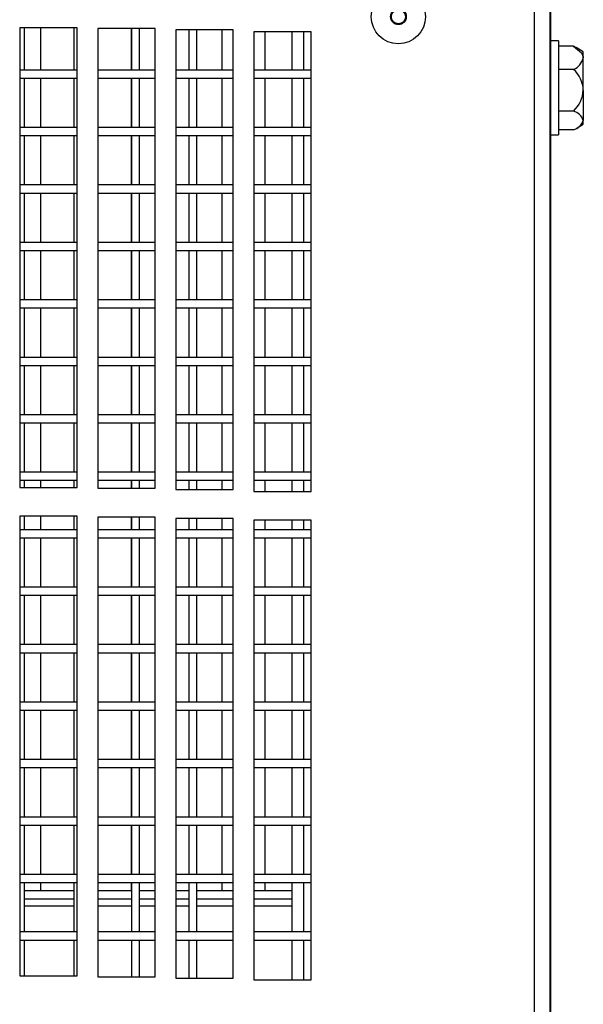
# Model space of a CAD drawing. Extents: x 10 to 130, y 5 to 85.
# Tile 21 of 51: x 27.85 to 30.3, y 28.59 to 32.88. Entities that reach past the tile are written whole.
import ezdxf

# ---------------------------------------------------------------- set-up
doc = ezdxf.new("R2010")
doc.units = 0
doc.layers.add('BODY', color=3, linetype='CONTINUOUS')

msp = doc.modelspace()

# ---------------------------------------------------------------- linework, layer by layer
at = {"layer": 'BODY', "linetype": 'CONTINUOUS'}
for p, q in [((30.0884, 8.1973), (30.0884, 46.0593)), ((30.1554, 8.167), (30.1554, 46.0896)), ((30.1574, 45.2453), (30.1574, 9.0353)), ((28.0967, 32.842), (27.8467, 32.842)), ((27.8467, 32.842), (27.8467, 30.842)), ((27.8679, 32.6583), (27.8679, 32.842)), ((27.9369, 32.842), (27.9369, 32.6583)), ((28.0829, 32.842), (28.0829, 32.6583)), ((28.0967, 30.842), (28.0967, 32.842)), ((28.4367, 32.8387), (28.1867, 32.8387)), ((28.1867, 32.8387), (28.1867, 30.8387)), ((28.3319, 32.8387), (28.3319, 32.6583)), ((28.3329, 32.8387), (28.3329, 32.6583)), ((28.3679, 32.6583), (28.3679, 32.8387)), ((28.4367, 30.8387), (28.4367, 32.8387)), ((28.7767, 32.8327), (28.5267, 32.8327)), ((28.5267, 32.8327), (28.5267, 30.8327)), ((28.5829, 32.8327), (28.5829, 32.6583)), ((28.6179, 32.6583), (28.6179, 32.8327)), ((28.727, 32.8327), (28.727, 32.6583)), ((28.7767, 30.8327), (28.7767, 32.8327)), ((28.8654, 32.8243), (28.8654, 30.8243)), ((29.1154, 32.8243), (28.8654, 32.8243)), ((28.8679, 32.6583), (28.8679, 32.8243)), ((28.9145, 32.8243), (28.9145, 32.6583)), ((29.0324, 32.6583), (29.0324, 32.8243)), ((29.0829, 32.8243), (29.0829, 32.6583)), ((29.1154, 30.8243), (29.1154, 32.8243)), ((30.1928, 32.7848), (30.1574, 32.7848)), ((30.1928, 32.7848), (30.1928, 32.6712)), ((30.2581, 32.7618), (30.1928, 32.7618)), ((30.2703, 32.7548), (30.2581, 32.7618)), ((30.3003, 32.7378), (30.2685, 32.7561)), ((30.3003, 32.7114), (30.3003, 32.7378)), ((30.3003, 32.5704), (30.3003, 32.7114)), ((28.0967, 32.6583), (27.8467, 32.6583)), ((28.4367, 32.6583), (28.1867, 32.6583)), ((28.7767, 32.6583), (28.5267, 32.6583)), ((29.1154, 32.6583), (28.8654, 32.6583)), ((30.1928, 32.6712), (30.1928, 32.3758)), ((30.2581, 32.6611), (30.1928, 32.6611)), ((27.8467, 32.6233), (28.0967, 32.6233)), ((27.8679, 32.4083), (27.8679, 32.6233)), ((27.9369, 32.6233), (27.9369, 32.4083)), ((28.0829, 32.6233), (28.0829, 32.4083)), ((28.1867, 32.6233), (28.4367, 32.6233)), ((28.3319, 32.6233), (28.3319, 32.4083)), ((28.3329, 32.6233), (28.3329, 32.4083)), ((28.3679, 32.4083), (28.3679, 32.6233)), ((28.5267, 32.6233), (28.7767, 32.6233)), ((28.5829, 32.6233), (28.5829, 32.4083)), ((28.6179, 32.4083), (28.6179, 32.6233)), ((28.727, 32.6233), (28.727, 32.4083)), ((28.8654, 32.6233), (29.1154, 32.6233)), ((28.8679, 32.4083), (28.8679, 32.6233)), ((28.9145, 32.6233), (28.9145, 32.4083)), ((29.0324, 32.4083), (29.0324, 32.6233)), ((29.0829, 32.6233), (29.0829, 32.4083)), ((30.3003, 32.5704), (30.3003, 32.4392)), ((30.2581, 32.4796), (30.1928, 32.4796)), ((30.3003, 32.4228), (30.3003, 32.4392)), ((28.0967, 32.4083), (27.8467, 32.4083)), ((28.4367, 32.4083), (28.1867, 32.4083)), ((28.7767, 32.4083), (28.5267, 32.4083)), ((29.1154, 32.4083), (28.8654, 32.4083)), ((30.2581, 32.3988), (30.1928, 32.3988)), ((30.2685, 32.4045), (30.3003, 32.4228)), ((27.8467, 32.3733), (28.0967, 32.3733)), ((27.8679, 32.1583), (27.8679, 32.3733)), ((27.9369, 32.3733), (27.9369, 32.1583)), ((28.0829, 32.3733), (28.0829, 32.1583)), ((28.1867, 32.3733), (28.4367, 32.3733)), ((28.3319, 32.3733), (28.3319, 32.1583)), ((28.3329, 32.3733), (28.3329, 32.1583)), ((28.3679, 32.1583), (28.3679, 32.3733)), ((28.5267, 32.3733), (28.7767, 32.3733)), ((28.5829, 32.3733), (28.5829, 32.1583)), ((28.6179, 32.1583), (28.6179, 32.3733)), ((28.727, 32.3733), (28.727, 32.1583)), ((28.8654, 32.3733), (29.1154, 32.3733)), ((28.8679, 32.1583), (28.8679, 32.3733)), ((28.9145, 32.3733), (28.9145, 32.1583)), ((29.0324, 32.1583), (29.0324, 32.3733)), ((29.0829, 32.3733), (29.0829, 32.1583)), ((30.1574, 32.3758), (30.1928, 32.3758)), ((28.0967, 32.1583), (27.8467, 32.1583)), ((28.4367, 32.1583), (28.1867, 32.1583)), ((28.7767, 32.1583), (28.5267, 32.1583)), ((29.1154, 32.1583), (28.8654, 32.1583)), ((27.8467, 32.1233), (28.0967, 32.1233)), ((27.8679, 31.9083), (27.8679, 32.1233)), ((27.9369, 32.1233), (27.9369, 31.9083)), ((28.0829, 32.1233), (28.0829, 31.9083)), ((28.1867, 32.1233), (28.4367, 32.1233)), ((28.3319, 32.1233), (28.3319, 31.9083)), ((28.3329, 32.1233), (28.3329, 31.9083)), ((28.3679, 31.9083), (28.3679, 32.1233)), ((28.5267, 32.1233), (28.7767, 32.1233)), ((28.5829, 32.1233), (28.5829, 31.9083)), ((28.6179, 31.9083), (28.6179, 32.1233)), ((28.727, 32.1233), (28.727, 31.9083)), ((28.8654, 32.1233), (29.1154, 32.1233)), ((28.8679, 31.9083), (28.8679, 32.1233)), ((28.9145, 32.1233), (28.9145, 31.9083)), ((29.0324, 31.9083), (29.0324, 32.1233)), ((29.0829, 32.1233), (29.0829, 31.9083)), ((28.0967, 31.9083), (27.8467, 31.9083)), ((27.8467, 31.8733), (28.0967, 31.8733)), ((27.8679, 31.6583), (27.8679, 31.8733)), ((27.9369, 31.8733), (27.9369, 31.6583)), ((28.0829, 31.8733), (28.0829, 31.6583)), ((28.4367, 31.9083), (28.1867, 31.9083)), ((28.1867, 31.8733), (28.4367, 31.8733)), ((28.3319, 31.8733), (28.3319, 31.6583)), ((28.3329, 31.8733), (28.3329, 31.6583)), ((28.3679, 31.6583), (28.3679, 31.8733)), ((28.7767, 31.9083), (28.5267, 31.9083)), ((28.5267, 31.8733), (28.7767, 31.8733)), ((28.5829, 31.8733), (28.5829, 31.6583)), ((28.6179, 31.6583), (28.6179, 31.8733)), ((28.727, 31.8733), (28.727, 31.6583)), ((29.1154, 31.9083), (28.8654, 31.9083)), ((28.8654, 31.8733), (29.1154, 31.8733)), ((28.8679, 31.6583), (28.8679, 31.8733)), ((28.9145, 31.8733), (28.9145, 31.6583)), ((29.0324, 31.6583), (29.0324, 31.8733)), ((29.0829, 31.8733), (29.0829, 31.6583)), ((28.0967, 31.6583), (27.8467, 31.6583)), ((28.4367, 31.6583), (28.1867, 31.6583)), ((28.7767, 31.6583), (28.5267, 31.6583)), ((29.1154, 31.6583), (28.8654, 31.6583)), ((27.8467, 31.6233), (28.0967, 31.6233)), ((27.8679, 31.4083), (27.8679, 31.6233)), ((27.9369, 31.6233), (27.9369, 31.4083)), ((28.0829, 31.6233), (28.0829, 31.4083)), ((28.1867, 31.6233), (28.4367, 31.6233)), ((28.3319, 31.6233), (28.3319, 31.4083)), ((28.3329, 31.6233), (28.3329, 31.4083)), ((28.3679, 31.4083), (28.3679, 31.6233)), ((28.5267, 31.6233), (28.7767, 31.6233)), ((28.5829, 31.6233), (28.5829, 31.4083)), ((28.6179, 31.4083), (28.6179, 31.6233)), ((28.727, 31.6233), (28.727, 31.4083)), ((28.8654, 31.6233), (29.1154, 31.6233)), ((28.8679, 31.4083), (28.8679, 31.6233)), ((28.9145, 31.6233), (28.9145, 31.4083)), ((29.0324, 31.4083), (29.0324, 31.6233)), ((29.0829, 31.6233), (29.0829, 31.4083)), ((28.0967, 31.4083), (27.8467, 31.4083)), ((28.4367, 31.4083), (28.1867, 31.4083)), ((28.7767, 31.4083), (28.5267, 31.4083)), ((29.1154, 31.4083), (28.8654, 31.4083)), ((27.8467, 31.3733), (28.0967, 31.3733)), ((27.8679, 31.1583), (27.8679, 31.3733)), ((27.9369, 31.3733), (27.9369, 31.1583)), ((28.0829, 31.3733), (28.0829, 31.1583)), ((28.1867, 31.3733), (28.4367, 31.3733)), ((28.3319, 31.3733), (28.3319, 31.1583)), ((28.3329, 31.3733), (28.3329, 31.1583)), ((28.3679, 31.1583), (28.3679, 31.3733)), ((28.5267, 31.3733), (28.7767, 31.3733)), ((28.5829, 31.3733), (28.5829, 31.1583)), ((28.6179, 31.1583), (28.6179, 31.3733)), ((28.727, 31.3733), (28.727, 31.1583)), ((28.8654, 31.3733), (29.1154, 31.3733)), ((28.8679, 31.1583), (28.8679, 31.3733)), ((28.9145, 31.3733), (28.9145, 31.1583)), ((29.0324, 31.1583), (29.0324, 31.3733)), ((29.0829, 31.3733), (29.0829, 31.1583)), ((28.0967, 31.1583), (27.8467, 31.1583)), ((28.4367, 31.1583), (28.1867, 31.1583)), ((28.7767, 31.1583), (28.5267, 31.1583)), ((29.1154, 31.1583), (28.8654, 31.1583)), ((27.8467, 31.1233), (28.0967, 31.1233)), ((27.8679, 30.9083), (27.8679, 31.1233)), ((27.9369, 31.1233), (27.9369, 30.9083)), ((28.0829, 31.1233), (28.0829, 30.9083)), ((28.1867, 31.1233), (28.4367, 31.1233)), ((28.3319, 31.1233), (28.3319, 30.9083)), ((28.3329, 31.1233), (28.3329, 30.9083)), ((28.3679, 30.9083), (28.3679, 31.1233)), ((28.5267, 31.1233), (28.7767, 31.1233)), ((28.5829, 31.1233), (28.5829, 30.9083)), ((28.6179, 30.9083), (28.6179, 31.1233)), ((28.727, 31.1233), (28.727, 30.9083)), ((28.8654, 31.1233), (29.1154, 31.1233)), ((28.8679, 30.9083), (28.8679, 31.1233)), ((28.9145, 31.1233), (28.9145, 30.9083)), ((29.0324, 30.9083), (29.0324, 31.1233)), ((29.0829, 31.1233), (29.0829, 30.9083)), ((28.0967, 30.9083), (27.8467, 30.9083)), ((28.4367, 30.9083), (28.1867, 30.9083)), ((28.7767, 30.9083), (28.5267, 30.9083)), ((29.1154, 30.9083), (28.8654, 30.9083)), ((27.8467, 30.8733), (28.0967, 30.8733)), ((27.8679, 30.842), (27.8679, 30.8733)), ((27.9369, 30.8733), (27.9369, 30.842)), ((28.0829, 30.8733), (28.0829, 30.842)), ((28.1867, 30.8733), (28.4367, 30.8733)), ((28.3319, 30.8733), (28.3319, 30.8387)), ((28.3329, 30.8733), (28.3329, 30.8387)), ((28.3679, 30.8387), (28.3679, 30.8733)), ((28.5267, 30.8733), (28.7767, 30.8733)), ((28.5829, 30.8733), (28.5829, 30.8327)), ((28.6179, 30.8327), (28.6179, 30.8733)), ((28.727, 30.8733), (28.727, 30.8327)), ((28.8654, 30.8733), (29.1154, 30.8733)), ((28.8679, 30.8243), (28.8679, 30.8733)), ((28.9145, 30.8733), (28.9145, 30.8243)), ((29.0324, 30.8243), (29.0324, 30.8733)), ((29.0829, 30.8733), (29.0829, 30.8243)), ((27.8467, 30.842), (28.0967, 30.842)), ((28.1867, 30.8387), (28.4367, 30.8387)), ((28.5267, 30.8327), (28.7767, 30.8327)), ((28.8654, 30.8243), (29.1154, 30.8243)), ((28.0967, 30.717), (27.8467, 30.717)), ((27.8467, 30.717), (27.8467, 28.717)), ((27.8679, 30.6583), (27.8679, 30.717)), ((27.9369, 30.717), (27.9369, 30.6583)), ((28.0829, 30.717), (28.0829, 30.6583)), ((28.0967, 28.717), (28.0967, 30.717)), ((28.4367, 30.7137), (28.1867, 30.7137)), ((28.1867, 30.7137), (28.1867, 28.7137)), ((28.3319, 30.7137), (28.3319, 30.6583)), ((28.3329, 30.7137), (28.3329, 30.6583)), ((28.3679, 30.6583), (28.3679, 30.7137)), ((28.4367, 28.7137), (28.4367, 30.7137)), ((28.7767, 30.7077), (28.5267, 30.7077)), ((28.5267, 30.7077), (28.5267, 28.7077)), ((28.5829, 30.7077), (28.5829, 30.6583)), ((28.6179, 30.6583), (28.6179, 30.7077)), ((28.727, 30.7077), (28.727, 30.6583)), ((28.7767, 28.7077), (28.7767, 30.7077)), ((29.1154, 30.6993), (28.8654, 30.6993)), ((28.8654, 30.6993), (28.8654, 28.6993)), ((28.8679, 30.6583), (28.8679, 30.6993)), ((28.9145, 30.6993), (28.9145, 30.6583)), ((29.0324, 30.6583), (29.0324, 30.6993)), ((29.0829, 30.6993), (29.0829, 30.6583)), ((29.1154, 28.6993), (29.1154, 30.6993)), ((28.0967, 30.6583), (27.8467, 30.6583)), ((28.4367, 30.6583), (28.1867, 30.6583)), ((28.7767, 30.6583), (28.5267, 30.6583)), ((29.1154, 30.6583), (28.8654, 30.6583)), ((27.8467, 30.6233), (28.0967, 30.6233)), ((27.8679, 30.4083), (27.8679, 30.6233)), ((27.9369, 30.6233), (27.9369, 30.4083)), ((28.0829, 30.6233), (28.0829, 30.4083)), ((28.1867, 30.6233), (28.4367, 30.6233)), ((28.3319, 30.6233), (28.3319, 30.4083)), ((28.3329, 30.6233), (28.3329, 30.4083)), ((28.3679, 30.4083), (28.3679, 30.6233)), ((28.5267, 30.6233), (28.7767, 30.6233)), ((28.5829, 30.6233), (28.5829, 30.4083)), ((28.6179, 30.4083), (28.6179, 30.6233)), ((28.727, 30.6233), (28.727, 30.4083)), ((28.8654, 30.6233), (29.1154, 30.6233)), ((28.8679, 30.4083), (28.8679, 30.6233)), ((28.9145, 30.6233), (28.9145, 30.4083)), ((29.0324, 30.4083), (29.0324, 30.6233)), ((29.0829, 30.6233), (29.0829, 30.4083)), ((28.0967, 30.4083), (27.8467, 30.4083)), ((27.8467, 30.3733), (28.0967, 30.3733)), ((27.8679, 30.1583), (27.8679, 30.3733)), ((27.9369, 30.3733), (27.9369, 30.1583)), ((28.0829, 30.3733), (28.0829, 30.1583)), ((28.4367, 30.4083), (28.1867, 30.4083)), ((28.1867, 30.3733), (28.4367, 30.3733)), ((28.3319, 30.3733), (28.3319, 30.1583)), ((28.3329, 30.3733), (28.3329, 30.1583)), ((28.3679, 30.1583), (28.3679, 30.3733)), ((28.7767, 30.4083), (28.5267, 30.4083)), ((28.5267, 30.3733), (28.7767, 30.3733)), ((28.5829, 30.3733), (28.5829, 30.1583)), ((28.6179, 30.1583), (28.6179, 30.3733)), ((28.727, 30.3733), (28.727, 30.1583)), ((29.1154, 30.4083), (28.8654, 30.4083)), ((28.8654, 30.3733), (29.1154, 30.3733)), ((28.8679, 30.1583), (28.8679, 30.3733)), ((28.9145, 30.3733), (28.9145, 30.1583)), ((29.0324, 30.1583), (29.0324, 30.3733)), ((29.0829, 30.3733), (29.0829, 30.1583)), ((28.0967, 30.1583), (27.8467, 30.1583)), ((27.8467, 30.1233), (28.0967, 30.1233)), ((27.8679, 29.9083), (27.8679, 30.1233)), ((27.9369, 30.1233), (27.9369, 29.9083)), ((28.0829, 30.1233), (28.0829, 29.9083)), ((28.4367, 30.1583), (28.1867, 30.1583)), ((28.1867, 30.1233), (28.4367, 30.1233)), ((28.3319, 30.1233), (28.3319, 29.9083)), ((28.3329, 30.1233), (28.3329, 29.9083)), ((28.3679, 29.9083), (28.3679, 30.1233)), ((28.7767, 30.1583), (28.5267, 30.1583)), ((28.5267, 30.1233), (28.7767, 30.1233)), ((28.5829, 30.1233), (28.5829, 29.9083)), ((28.6179, 29.9083), (28.6179, 30.1233)), ((28.727, 30.1233), (28.727, 29.9083)), ((29.1154, 30.1583), (28.8654, 30.1583)), ((28.8654, 30.1233), (29.1154, 30.1233)), ((28.8679, 29.9083), (28.8679, 30.1233)), ((28.9145, 30.1233), (28.9145, 29.9083)), ((29.0324, 29.9083), (29.0324, 30.1233)), ((29.0829, 30.1233), (29.0829, 29.9083)), ((28.0967, 29.9083), (27.8467, 29.9083)), ((28.4367, 29.9083), (28.1867, 29.9083)), ((28.7767, 29.9083), (28.5267, 29.9083)), ((29.1154, 29.9083), (28.8654, 29.9083)), ((27.8467, 29.8733), (28.0967, 29.8733)), ((27.8679, 29.6583), (27.8679, 29.8733)), ((27.9369, 29.8733), (27.9369, 29.6583)), ((28.0829, 29.8733), (28.0829, 29.6583)), ((28.1867, 29.8733), (28.4367, 29.8733)), ((28.3319, 29.8733), (28.3319, 29.6583)), ((28.3329, 29.8733), (28.3329, 29.6583)), ((28.3679, 29.6583), (28.3679, 29.8733)), ((28.5267, 29.8733), (28.7767, 29.8733)), ((28.5829, 29.8733), (28.5829, 29.6583)), ((28.6179, 29.6583), (28.6179, 29.8733)), ((28.727, 29.8733), (28.727, 29.6583)), ((28.8654, 29.8733), (29.1154, 29.8733)), ((28.8679, 29.6583), (28.8679, 29.8733)), ((28.9145, 29.8733), (28.9145, 29.6583)), ((29.0324, 29.6583), (29.0324, 29.8733)), ((29.0829, 29.8733), (29.0829, 29.6583)), ((28.0967, 29.6583), (27.8467, 29.6583)), ((28.4367, 29.6583), (28.1867, 29.6583)), ((28.7767, 29.6583), (28.5267, 29.6583)), ((29.1154, 29.6583), (28.8654, 29.6583)), ((27.8467, 29.6233), (28.0967, 29.6233)), ((27.8679, 29.4083), (27.8679, 29.6233)), ((27.9369, 29.6233), (27.9369, 29.4083)), ((28.0829, 29.6233), (28.0829, 29.4083)), ((28.1867, 29.6233), (28.4367, 29.6233)), ((28.3319, 29.6233), (28.3319, 29.4083)), ((28.3329, 29.6233), (28.3329, 29.4083)), ((28.3679, 29.4083), (28.3679, 29.6233)), ((28.5267, 29.6233), (28.7767, 29.6233)), ((28.5829, 29.6233), (28.5829, 29.4083)), ((28.6179, 29.4083), (28.6179, 29.6233)), ((28.727, 29.6233), (28.727, 29.4083)), ((28.8654, 29.6233), (29.1154, 29.6233)), ((28.8679, 29.4083), (28.8679, 29.6233)), ((28.9145, 29.6233), (28.9145, 29.4083)), ((29.0324, 29.4083), (29.0324, 29.6233)), ((29.0829, 29.6233), (29.0829, 29.4083)), ((28.0967, 29.4083), (27.8467, 29.4083)), ((28.4367, 29.4083), (28.1867, 29.4083)), ((28.7767, 29.4083), (28.5267, 29.4083)), ((29.1154, 29.4083), (28.8654, 29.4083)), ((27.8467, 29.3733), (28.0967, 29.3733)), ((27.8679, 29.1583), (27.8679, 29.3733)), ((27.9369, 29.3733), (27.9369, 29.1583)), ((28.0829, 29.3733), (28.0829, 29.1583)), ((28.1867, 29.3733), (28.4367, 29.3733)), ((28.3319, 29.3733), (28.3319, 29.1583)), ((28.3329, 29.3733), (28.3329, 29.1583)), ((28.3679, 29.1583), (28.3679, 29.3733)), ((28.5267, 29.3733), (28.7767, 29.3733)), ((28.5829, 29.3733), (28.5829, 29.1583)), ((28.6179, 29.1583), (28.6179, 29.3733)), ((28.727, 29.3733), (28.727, 29.1583)), ((28.8654, 29.3733), (29.1154, 29.3733)), ((28.8679, 29.1583), (28.8679, 29.3733)), ((28.9145, 29.3733), (28.9145, 29.1583)), ((29.0324, 29.1583), (29.0324, 29.3733)), ((29.0829, 29.3733), (29.0829, 29.1583)), ((28.0967, 29.1583), (27.8467, 29.1583)), ((28.4367, 29.1583), (28.1867, 29.1583)), ((28.7767, 29.1583), (28.5267, 29.1583)), ((29.1154, 29.1583), (28.8654, 29.1583)), ((27.8467, 29.1233), (28.0967, 29.1233)), ((27.8679, 28.9083), (27.8679, 29.1233)), ((27.8679, 29.0883), (28.0829, 29.0883)), ((27.9369, 29.1233), (27.9369, 29.0883)), ((28.0829, 29.1233), (28.0829, 28.9083)), ((28.1867, 29.1233), (28.4367, 29.1233)), ((28.1867, 29.0883), (28.3329, 29.0883)), ((28.3319, 29.1233), (28.3319, 29.0883)), ((28.3329, 29.1233), (28.3329, 28.9083)), ((28.3679, 28.9083), (28.3679, 29.1233)), ((28.3679, 29.0883), (28.4367, 29.0883)), ((28.5267, 29.1233), (28.7767, 29.1233)), ((28.5267, 29.0883), (28.5829, 29.0883)), ((28.5829, 29.1233), (28.5829, 28.9083)), ((28.6179, 28.9083), (28.6179, 29.1233)), ((28.6179, 29.0883), (28.7767, 29.0883)), ((28.727, 29.1233), (28.727, 29.0883)), ((28.8654, 29.1233), (29.1154, 29.1233)), ((28.8679, 28.9083), (28.8679, 29.1233)), ((28.8679, 29.0883), (29.0324, 29.0883)), ((28.9145, 29.1233), (28.9145, 29.0883)), ((29.0324, 28.9083), (29.0324, 29.1233)), ((29.0829, 29.1233), (29.0829, 28.9083)), ((27.8679, 29.0523), (28.0829, 29.0523)), ((28.1867, 29.0523), (28.3329, 29.0523)), ((28.3679, 29.0523), (28.4367, 29.0523)), ((28.5267, 29.0523), (28.5829, 29.0523)), ((28.6179, 29.0523), (28.7767, 29.0523)), ((28.8679, 29.0523), (29.0324, 29.0523)), ((27.8679, 29.0213), (28.0829, 29.0213)), ((28.1867, 29.0213), (28.3329, 29.0213)), ((28.3679, 29.0213), (28.4367, 29.0213)), ((28.5267, 29.0213), (28.5829, 29.0213)), ((28.6179, 29.0213), (28.7767, 29.0213)), ((28.8679, 29.0213), (29.0324, 29.0213)), ((28.0967, 28.9083), (27.8467, 28.9083)), ((27.8467, 28.8733), (28.0967, 28.8733)), ((27.8679, 28.717), (27.8679, 28.8733)), ((28.0829, 28.8733), (28.0829, 28.717)), ((28.4367, 28.9083), (28.1867, 28.9083)), ((28.1867, 28.8733), (28.4367, 28.8733)), ((28.3329, 28.8733), (28.3329, 28.7137)), ((28.3679, 28.7137), (28.3679, 28.8733)), ((28.7767, 28.9083), (28.5267, 28.9083)), ((28.5267, 28.8733), (28.7767, 28.8733)), ((28.5829, 28.8733), (28.5829, 28.7077)), ((28.6179, 28.7077), (28.6179, 28.8733)), ((29.1154, 28.9083), (28.8654, 28.9083)), ((28.8654, 28.8733), (29.1154, 28.8733)), ((28.8679, 28.6993), (28.8679, 28.8733)), ((29.0324, 28.6993), (29.0324, 28.8733)), ((29.0829, 28.8733), (29.0829, 28.6993)), ((27.8467, 28.717), (28.0967, 28.717)), ((28.1867, 28.7137), (28.4367, 28.7137)), ((28.5267, 28.7077), (28.7767, 28.7077)), ((28.8654, 28.6993), (29.1154, 28.6993))]:
    msp.add_line(p, q, dxfattribs=at)
at = {"layer": 'BODY', "linetype": 'CONTINUOUS', "flags": 128}
msp.add_lwpolyline([(30.2581, 32.7618), (30.2917, 32.7335), (30.3, 32.7155), (30.3003, 32.7114)], dxfattribs=at)
at = {"layer": 'BODY', "linetype": 'CONTINUOUS'}
for radius in [0.1181, 0.0344, 0.0305]:
    msp.add_circle((29.4954, 32.8903), radius, dxfattribs=at)
for centre, radius, start, end in [((30.2287, 32.7286), 0.0736, 293.5291, 346.5011), ((30.1706, 32.5652), 0.1298, 2.2692, 47.6087), ((30.1569, 32.5819), 0.1439, 314.7126, 355.4092), ((30.2382, 32.4166), 0.0661, 19.9874, 72.4646), ((30.2424, 32.4574), 0.0606, 284.9662, 342.5811)]:
    msp.add_arc(centre, radius, start, end, dxfattribs=at)

doc.saveas('drawing.dxf')
